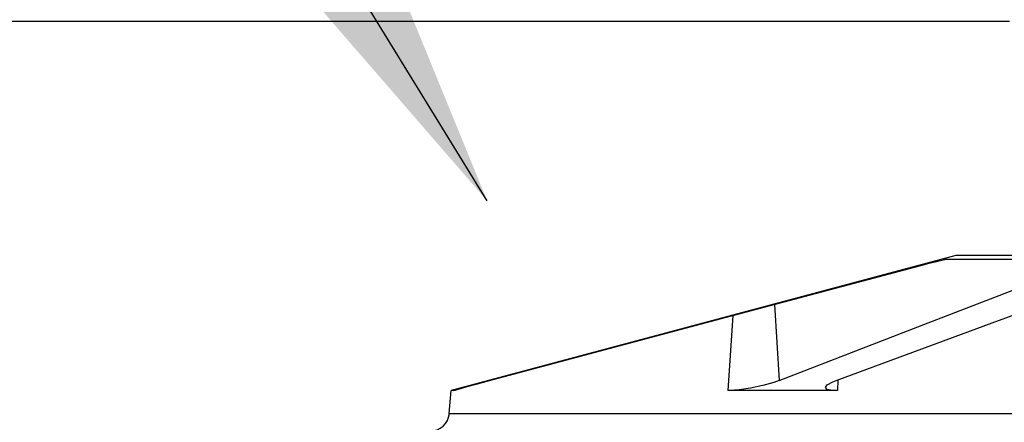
# Model space of a CAD drawing. Extents: x 1529 to 4201, y -422 to 622.
# Tile 133 of 256: x 1996.31 to 1999.46, y 503.11 to 504.39. Entities that reach past the tile are written whole.
import ezdxf

# ---------------------------------------------------------------- set-up
doc = ezdxf.new("R2010")
doc.units = 0
doc.header["$MEASUREMENT"] = 0
doc.layers.add('SPILL-BUCKET', color=1, linetype='CONTINUOUS')
doc.layers.add('TEXT', color=3, linetype='CONTINUOUS')
doc.styles.add('SIMPLEX', font='simplex')
doc.dimstyles.new('DIM48', dxfattribs={"dimscale": 48, "dimtxt": 0.09375, "dimasz": 0.09375, "dimexe": 0.0625, "dimexo": 0.0625, "dimgap": 0.0625, "dimtad": 1, "dimdec": 4, "dimzin": 3, "dimdsep": 46, "dimlunit": 4, "dimtxsty": 'SIMPLEX', "dimcen": 0, "dimclrd": 3, "dimclre": 3, "dimclrt": 3, "dimadec": 0, "dimazin": 0, "dimtfac": 1, "dimtdec": 4, "dimtofl": 0, "dimtmove": 2, "dimatfit": 3, "dimfxl": 1, "dimfrac": 2, "dimtolj": 1, "dimtzin": 3, "dimarcsym": 0})

msp = doc.modelspace()

# ---------------------------------------------------------------- linework, layer by layer
at = {"layer": 'SPILL-BUCKET', "linetype": 'Continuous'}
for p, q in [((1999.47474, 504.38936), (1995.2901, 504.38936)), ((1999.30299, 503.63987), (1997.69047, 503.2078)), ((1999.24172, 503.62132), (1999.25872, 503.62533)), ((1999.25872, 503.62533), (1999.26747, 503.62696)), ((1999.26747, 503.62696), (1999.2681, 503.627)), ((1999.29288, 503.627), (1999.2681, 503.627)), ((1999.33028, 503.627), (1999.29288, 503.627)), ((1999.52159, 503.63987), (1999.30299, 503.63987)), ((1999.38008, 503.627), (1999.33028, 503.627)), ((1999.44197, 503.627), (1999.38008, 503.627)), ((1999.51555, 503.627), (1999.44197, 503.627)), ((1998.50197, 503.42423), (1999.19174, 503.60841)), ((1999.19174, 503.60841), (1999.21831, 503.61539)), ((1999.21481, 503.42423), (1999.69116, 503.60841)), ((1999.21831, 503.61539), (1999.24172, 503.62132)), ((1999.41998, 503.42423), (1999.91912, 503.60841)), ((1998.72346, 503.48338), (1998.73853, 503.2398)), ((1998.59044, 503.44786), (1998.57461, 503.2078)), ((1997.81227, 503.2398), (1998.50197, 503.42423)), ((1998.73853, 503.2398), (1999.21481, 503.42423)), ((1998.92088, 503.2398), (1999.41998, 503.42423)), ((1997.7168, 503.21365), (1997.74126, 503.22053)), ((1997.74126, 503.22053), (1997.77368, 503.2294)), ((1997.77368, 503.2294), (1997.81227, 503.2398)), ((1998.68594, 503.22384), (1998.64738, 503.21568)), ((1998.7211, 503.23367), (1998.68594, 503.22384)), ((1998.73853, 503.2398), (1998.7211, 503.23367)), ((1998.88653, 503.21769), (1998.89248, 503.2259)), ((1998.89246, 503.2117), (1998.88653, 503.21769)), ((1998.89248, 503.2259), (1998.91039, 503.23562)), ((1998.91039, 503.23562), (1998.92088, 503.2398)), ((1998.92657, 503.2419), (1998.92462, 503.2078)), ((1997.68408, 503.13477), (1997.69047, 503.2078)), ((1997.69261, 503.2078), (1997.69047, 503.2078)), ((1997.699, 503.2078), (1997.69261, 503.2078)), ((1997.699, 503.2078), (1997.70226, 503.20928)), ((1997.69902, 503.20807), (1997.699, 503.2078)), ((1997.70226, 503.20928), (1997.7168, 503.21365)), ((1998.5803, 503.20788), (1998.57461, 503.2078)), ((1998.74358, 503.2078), (1998.57461, 503.2078)), ((1998.6107, 503.21021), (1998.5803, 503.20788)), ((1998.64738, 503.21568), (1998.6107, 503.21021)), ((1998.92462, 503.2078), (1998.74358, 503.2078)), ((1998.90945, 503.20838), (1998.89246, 503.2117)), ((1998.92462, 503.2078), (1998.90945, 503.20838)), ((1997.68408, 503.13477), (1997.68996, 503.13477)), ((1997.68996, 503.13477), (1997.70756, 503.13477)), ((1997.70756, 503.13477), (1997.73684, 503.13477)), ((1997.73684, 503.13477), (1997.77769, 503.13477)), ((1997.77769, 503.13477), (1997.82999, 503.13477)), ((1997.82999, 503.13477), (1997.89356, 503.13477)), ((1997.89356, 503.13477), (1997.96819, 503.13477)), ((1997.96819, 503.13477), (1998.05365, 503.13477)), ((1998.05365, 503.13477), (1998.14965, 503.13477)), ((1998.14965, 503.13477), (1998.25588, 503.13477)), ((1998.25588, 503.13477), (1998.37199, 503.13477)), ((1998.37199, 503.13477), (1998.49761, 503.13477)), ((1998.49761, 503.13477), (1998.63232, 503.13477)), ((1998.63232, 503.13477), (1998.77569, 503.13477)), ((1998.77569, 503.13477), (1998.92725, 503.13477)), ((1998.92725, 503.13477), (1999.0865, 503.13477)), ((1999.0865, 503.13477), (1999.25292, 503.13477)), ((1999.25292, 503.13477), (1999.42598, 503.13477)), ((1999.42598, 503.13477), (1999.60511, 503.13477))]:
    msp.add_line(p, q, dxfattribs=at)
msp.add_arc((1997.62186, 503.14022), 0.06246, 270, 355, dxfattribs=at)

# ---------------------------------------------------------------- leaders
at = {"layer": 'TEXT'}
msp.add_leader([(1997.8053, 503.8147), (1940.96411, 596.37341), (1930.68715, 596.37341)], dimstyle='DIM48', override={"dimgap": 0.0625, "dimtad": 0}, dxfattribs=at)

doc.saveas('drawing.dxf')
